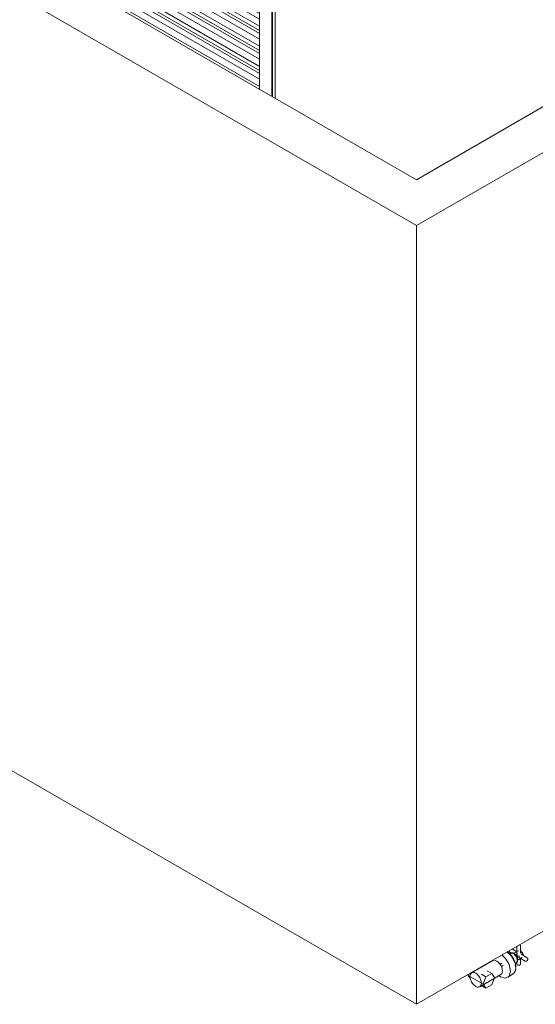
# Model space of a CAD drawing. Header units: metres. Extents: x -16.8 to 29.9, y -11.9 to 37.1.
# Tile 166 of 202: x -8.6 to -7.1, y 8.5 to 11.3. Entities that reach past the tile are written whole.
import ezdxf

# ---------------------------------------------------------------- set-up
doc = ezdxf.new("R2010")
doc.units = ezdxf.units.M
for name, color, linetype, lineweight in [('A-DOOR', 7, 'Continuous', 5), ('I-WALL', 7, 'Continuous', 5), ('P-PIPE', 7, 'Continuous', 5), ('P-SANR-FIXT', 7, 'Continuous', 5)]:
    doc.layers.add(name, color=color, linetype=linetype, lineweight=lineweight)

# ---------------------------------------------------------------- blocks, each defined once
blk = doc.blocks.new('Parede básica _ ALV_EST_PA4 - ___-1844851-EXPLODE')
at = {"layer": 'I-WALL'}
for p, q in [((-10.247, 12.4789), (-7.4751, 10.8786)), ((-7.4751, 10.7479), (-10.3601, 12.4136)), ((-7.4751, 10.7479), (-7.362, 10.8132)), ((-7.4751, 8.527), (-7.4751, 10.7479)), ((-10.2894, 10.1518), (-7.4751, 8.527)), ((-7.362, 8.5924), (-7.4751, 8.527))]:
    blk.add_line(p, q, dxfattribs=at)
blk = doc.blocks.new('Parede básica _ ALV_EST_PA1 - ___-1844905-EXPLODE')
at = {"layer": 'I-WALL'}
for p, q in [((-7.4751, 10.8786), (-5.6649, 11.9237)), ((-5.5517, 11.8584), (-7.362, 10.8132)), ((-7.362, 8.5924), (-5.5517, 9.6375))]:
    blk.add_line(p, q, dxfattribs=at)
blk = doc.blocks.new('PORTA DE GIRO L_59-EXPLODE0')
at = {"layer": 'A-DOOR'}
for p, q in [((-8.5145, 12.9811), (-8.5075, 12.9852)), ((-8.5145, 12.9811), (-8.5075, 12.9852)), ((-8.5145, 11.4786), (-8.5145, 12.9811)), ((-8.5075, 12.977), (-8.5145, 12.9811)), ((-8.5145, 12.977), (-8.5145, 12.9811)), ((-8.5145, 12.9811), (-7.8781, 12.6137)), ((-8.5145, 12.977), (-7.8781, 12.6095)), ((-8.5004, 12.9811), (-8.5075, 12.977)), ((-8.5075, 11.4746), (-8.5075, 12.977)), ((-8.4968, 12.9645), (-8.4968, 11.4684)), ((-7.8872, 12.6125), (-8.4968, 12.9645)), ((-8.4615, 12.9032), (-7.9225, 12.5921)), ((-8.4615, 11.448), (-8.4615, 12.9032)), ((-8.4466, 12.8765), (-8.4528, 12.8982)), ((-8.4536, 12.8602), (-8.4466, 12.8643)), ((-8.4466, 12.8643), (-8.4466, 12.8765)), ((-8.4466, 12.8765), (-7.9225, 12.574)), ((-8.4466, 12.8643), (-7.9225, 12.5617)), ((-8.4536, 12.8439), (-8.4536, 12.8602)), ((-8.4536, 12.8602), (-7.9225, 12.5536)), ((-8.4466, 12.8194), (-8.4536, 12.8439)), ((-8.4536, 12.8439), (-7.9225, 12.5372)), ((-8.4536, 12.803), (-8.4466, 12.8071)), ((-8.4466, 12.8071), (-8.4466, 12.8194)), ((-8.4466, 12.8194), (-7.9225, 12.5168)), ((-8.4466, 12.8071), (-7.9225, 12.5046)), ((-8.4536, 12.7867), (-8.4536, 12.803)), ((-8.4536, 12.803), (-7.9225, 12.4964)), ((-8.4466, 12.7622), (-8.4536, 12.7867)), ((-8.4536, 12.7867), (-7.9225, 12.4801)), ((-8.4536, 12.7459), (-8.4466, 12.75)), ((-8.4466, 12.75), (-8.4466, 12.7622)), ((-8.4466, 12.7622), (-7.9225, 12.4597)), ((-8.4466, 12.75), (-7.9225, 12.4474)), ((-8.4536, 12.7296), (-8.4536, 12.7459)), ((-8.4536, 12.7459), (-7.9225, 12.4392)), ((-8.4466, 12.7051), (-8.4536, 12.7296)), ((-8.4536, 12.7296), (-7.9225, 12.4229)), ((-8.4466, 12.6928), (-8.4466, 12.7051)), ((-8.4466, 12.7051), (-7.9225, 12.4025)), ((-8.4536, 12.6887), (-8.4466, 12.6928)), ((-8.4536, 12.6724), (-8.4536, 12.6887)), ((-8.4536, 12.6887), (-7.9225, 12.3821)), ((-8.4466, 12.6479), (-8.4536, 12.6724)), ((-8.4536, 12.6724), (-7.9225, 12.3658)), ((-8.4466, 12.6928), (-7.9225, 12.3903)), ((-8.4466, 12.6357), (-8.4466, 12.6479)), ((-8.4466, 12.6479), (-7.9225, 12.3454)), ((-8.4536, 12.6316), (-8.4466, 12.6357)), ((-8.4536, 12.6152), (-8.4536, 12.6316)), ((-8.4536, 12.6316), (-7.9225, 12.3249)), ((-8.4466, 12.5907), (-8.4536, 12.6152)), ((-8.4536, 12.6152), (-7.9225, 12.3086)), ((-8.4466, 12.6357), (-7.9225, 12.3331)), ((-7.8872, 11.1164), (-7.8872, 12.6125)), ((-7.8852, 12.6177), (-7.8781, 12.6218)), ((-7.8852, 11.1153), (-7.8852, 12.6177)), ((-7.8781, 12.6137), (-7.8852, 12.6177)), ((-7.8781, 11.1112), (-7.8781, 12.6137)), ((-7.8781, 12.6137), (-7.8781, 12.6095)), ((-8.4466, 12.5785), (-8.4466, 12.5907)), ((-8.4466, 12.5907), (-7.9225, 12.2882)), ((-7.9225, 12.5921), (-7.9225, 11.1369)), ((-8.4536, 12.5744), (-8.4466, 12.5785)), ((-8.4536, 12.5581), (-8.4536, 12.5744)), ((-8.4536, 12.5744), (-7.9225, 12.2678)), ((-8.4466, 12.5336), (-8.4536, 12.5581)), ((-8.4536, 12.5581), (-7.9225, 12.2515)), ((-8.4466, 12.5785), (-7.9225, 12.2759)), ((-8.4466, 12.5213), (-8.4466, 12.5336)), ((-8.4466, 12.5336), (-7.9225, 12.231)), ((-8.4536, 12.5173), (-8.4466, 12.5213)), ((-8.4536, 12.5009), (-8.4536, 12.5173)), ((-8.4536, 12.5173), (-7.9225, 12.2106)), ((-8.4466, 12.4764), (-8.4536, 12.5009)), ((-8.4536, 12.5009), (-7.9225, 12.1943)), ((-8.4466, 12.5213), (-7.9225, 12.2188)), ((-8.4466, 12.4642), (-8.4466, 12.4764)), ((-8.4466, 12.4764), (-7.9225, 12.1739)), ((-8.4536, 12.4601), (-8.4466, 12.4642)), ((-8.4536, 12.4438), (-8.4536, 12.4601)), ((-8.4536, 12.4601), (-7.9225, 12.1535)), ((-8.4466, 12.4193), (-8.4536, 12.4438)), ((-8.4536, 12.4438), (-7.9225, 12.1371)), ((-8.4466, 12.4642), (-7.9225, 12.1616)), ((-8.4466, 12.407), (-8.4466, 12.4193)), ((-8.4466, 12.4193), (-7.9225, 12.1167)), ((-8.4536, 12.403), (-8.4466, 12.407)), ((-8.4536, 12.3866), (-8.4536, 12.403)), ((-8.4536, 12.403), (-7.9225, 12.0963)), ((-8.4466, 12.3621), (-8.4536, 12.3866)), ((-8.4536, 12.3866), (-7.9225, 12.08)), ((-8.4466, 12.407), (-7.9225, 12.1045)), ((-8.4466, 12.3499), (-8.4466, 12.3621)), ((-8.4466, 12.3621), (-7.9225, 12.0596)), ((-8.4536, 12.3458), (-8.4466, 12.3499)), ((-8.4536, 12.3295), (-8.4536, 12.3458)), ((-8.4536, 12.3458), (-7.9225, 12.0392)), ((-8.4466, 12.305), (-8.4536, 12.3295)), ((-8.4536, 12.3295), (-7.9225, 12.0228)), ((-8.4466, 12.3499), (-7.9225, 12.0473)), ((-8.4466, 12.2927), (-8.4466, 12.305)), ((-8.4466, 12.305), (-7.9225, 12.0024)), ((-8.4536, 12.2886), (-8.4466, 12.2927)), ((-8.4536, 12.2723), (-8.4536, 12.2886)), ((-8.4536, 12.2886), (-7.9225, 11.982)), ((-8.4466, 12.2478), (-8.4536, 12.2723)), ((-8.4536, 12.2723), (-7.9225, 11.9657)), ((-8.4466, 12.2927), (-7.9225, 11.9902)), ((-8.4466, 12.2356), (-8.4466, 12.2478)), ((-8.4466, 12.2478), (-7.9225, 11.9453)), ((-8.4536, 12.2315), (-8.4466, 12.2356)), ((-8.4536, 12.2152), (-8.4536, 12.2315)), ((-8.4536, 12.2315), (-7.9225, 11.9249)), ((-8.4466, 12.2356), (-7.9225, 11.933)), ((-8.4466, 12.1907), (-8.4536, 12.2152)), ((-8.4536, 12.2152), (-7.9225, 11.9085)), ((-8.4466, 12.1784), (-8.4466, 12.1907)), ((-8.4466, 12.1907), (-7.9225, 11.8881)), ((-8.4536, 12.1743), (-8.4466, 12.1784)), ((-8.4536, 12.158), (-8.4536, 12.1743)), ((-8.4536, 12.1743), (-7.9225, 11.8677)), ((-8.4466, 12.1784), (-7.9225, 11.8759)), ((-8.4466, 12.1335), (-8.4536, 12.158)), ((-8.4536, 12.158), (-7.9225, 11.8514)), ((-8.4466, 12.1213), (-8.4466, 12.1335)), ((-8.4466, 12.1335), (-7.9225, 11.831)), ((-8.4536, 12.1172), (-8.4466, 12.1213)), ((-8.4536, 12.1009), (-8.4536, 12.1172)), ((-8.4536, 12.1172), (-7.9225, 11.8105)), ((-8.4466, 12.1213), (-7.9225, 11.8187)), ((-8.4466, 12.0764), (-8.4536, 12.1009)), ((-8.4536, 12.1009), (-7.9225, 11.7942)), ((-8.4466, 12.0641), (-8.4466, 12.0764)), ((-8.4466, 12.0764), (-7.9225, 11.7738)), ((-8.4536, 12.06), (-8.4466, 12.0641)), ((-8.4536, 12.0437), (-8.4536, 12.06)), ((-8.4536, 12.06), (-7.9236, 11.754)), ((-8.4466, 12.0641), (-7.9225, 11.7616)), ((-8.4466, 12.0192), (-8.4536, 12.0437)), ((-8.4536, 12.0437), (-7.9225, 11.7371)), ((-8.4536, 12.0029), (-8.4466, 12.007)), ((-8.4536, 11.9865), (-8.4536, 12.0029)), ((-8.4536, 12.0029), (-7.9225, 11.6962)), ((-8.4466, 12.007), (-8.4466, 12.0192)), ((-8.4466, 12.0192), (-7.9225, 11.7166)), ((-8.4466, 12.007), (-7.9225, 11.7044)), ((-8.4466, 11.962), (-8.4536, 11.9865)), ((-8.4536, 11.9865), (-7.9225, 11.6799)), ((-8.4536, 11.9457), (-8.4466, 11.9498)), ((-8.4536, 11.9294), (-8.4536, 11.9457)), ((-8.4536, 11.9457), (-7.9225, 11.6391)), ((-8.4466, 11.9498), (-8.4466, 11.962)), ((-8.4466, 11.962), (-7.9225, 11.6595)), ((-7.9225, 11.6472), (-8.4466, 11.9498)), ((-8.4466, 11.9049), (-8.4536, 11.9294)), ((-8.4536, 11.9294), (-7.9225, 11.6228)), ((-8.4536, 11.8886), (-8.4466, 11.8926)), ((-8.4536, 11.8722), (-8.4536, 11.8886)), ((-8.4536, 11.8886), (-7.9225, 11.5819)), ((-8.4466, 11.8926), (-8.4466, 11.9049)), ((-8.4466, 11.9049), (-7.9225, 11.6023)), ((-8.4466, 11.8926), (-7.9225, 11.5901)), ((-8.4466, 11.8477), (-8.4536, 11.8722)), ((-8.4536, 11.8722), (-7.9225, 11.5656)), ((-8.4536, 11.8314), (-8.4466, 11.8355)), ((-8.4536, 11.8151), (-8.4536, 11.8314)), ((-8.4536, 11.8314), (-7.9225, 11.5248)), ((-8.4466, 11.8355), (-8.4466, 11.8477)), ((-8.4466, 11.8477), (-7.9225, 11.5452)), ((-8.4466, 11.8355), (-7.9225, 11.5329)), ((-8.4466, 11.7906), (-8.4536, 11.8151)), ((-8.4536, 11.8151), (-7.9225, 11.5084)), ((-8.4536, 11.7743), (-8.4466, 11.7783)), ((-8.4536, 11.7579), (-8.4536, 11.7743)), ((-8.4536, 11.7743), (-7.9225, 11.4676)), ((-8.4466, 11.7783), (-8.4466, 11.7906)), ((-8.4466, 11.7906), (-7.9225, 11.488)), ((-8.4466, 11.7783), (-7.9225, 11.4758)), ((-8.4466, 11.7334), (-8.4536, 11.7579)), ((-8.4536, 11.7579), (-7.9225, 11.4513)), ((-8.4536, 11.7171), (-8.4466, 11.7212)), ((-8.4536, 11.7008), (-8.4536, 11.7171)), ((-8.4536, 11.7171), (-7.9225, 11.4105)), ((-8.4466, 11.7212), (-8.4466, 11.7334)), ((-8.4466, 11.7334), (-7.9225, 11.4309)), ((-8.4466, 11.7212), (-7.9225, 11.4186)), ((-8.4466, 11.6763), (-8.4536, 11.7008)), ((-8.4536, 11.7008), (-7.9225, 11.3941)), ((-8.4536, 11.6599), (-8.4466, 11.664)), ((-8.4536, 11.6436), (-8.4536, 11.6599)), ((-8.4536, 11.6599), (-7.9225, 11.3533)), ((-8.4466, 11.664), (-8.4466, 11.6763)), ((-8.4466, 11.6763), (-7.9225, 11.3737)), ((-8.4466, 11.664), (-7.9225, 11.3615)), ((-8.4466, 11.6191), (-8.4536, 11.6436)), ((-8.4536, 11.6436), (-7.9225, 11.337)), ((-8.4536, 11.6028), (-8.4466, 11.6069)), ((-8.4536, 11.5865), (-8.4536, 11.6028)), ((-8.4536, 11.6028), (-7.9225, 11.2962)), ((-8.4466, 11.6069), (-8.4466, 11.6191)), ((-8.4466, 11.6191), (-7.9225, 11.3166)), ((-8.4466, 11.6069), (-7.9225, 11.3043)), ((-8.4466, 11.562), (-8.4536, 11.5865)), ((-8.4536, 11.5865), (-7.9225, 11.2798)), ((-8.4536, 11.5456), (-8.4466, 11.5497)), ((-8.4536, 11.5293), (-8.4536, 11.5456)), ((-8.4536, 11.5456), (-7.9225, 11.239)), ((-8.4466, 11.5497), (-8.4466, 11.562)), ((-8.4466, 11.562), (-7.9225, 11.2594)), ((-8.4466, 11.5497), (-7.9225, 11.2472)), ((-8.4466, 11.5048), (-8.4536, 11.5293)), ((-8.4536, 11.5293), (-7.9225, 11.2227)), ((-8.4536, 11.4885), (-8.4466, 11.4926)), ((-8.4536, 11.4721), (-8.4536, 11.4885)), ((-8.4536, 11.4885), (-7.9225, 11.1818)), ((-8.4466, 11.4926), (-8.4466, 11.5048)), ((-8.4466, 11.5048), (-7.9225, 11.2023)), ((-8.4466, 11.4926), (-7.9225, 11.19)), ((-8.4466, 11.4477), (-8.4536, 11.4721)), ((-8.4536, 11.4721), (-7.9225, 11.1655)), ((-8.4466, 11.4394), (-8.4466, 11.4477)), ((-8.4466, 11.4477), (-7.9225, 11.1451))]:
    blk.add_line(p, q, dxfattribs=at)
blk = doc.blocks.new('PORTA DE GIRO L_65-EXPLODE0')
blk.add_blockref('PORTA DE GIRO L_59-EXPLODE0', (0, 0))
blk = doc.blocks.new('Parede básica _ ALV_EST_PA3 - ___-1993424-EXPLODE')
at = {"layer": 'I-WALL'}
for p, q in [((-8.4367, 13.4261), (-7.7013, 13.0015)), ((-7.7579, 12.9035), (-8.5499, 13.3607)), ((-8.5499, 13.3607), (-8.5499, 11.4991)), ((-8.5145, 11.4786), (-8.5145, 12.9892)), ((-8.5145, 12.9892), (-7.8781, 12.6218)), ((-7.8781, 12.6218), (-7.8781, 11.1112))]:
    blk.add_line(p, q, dxfattribs=at)
blk = doc.blocks.new('REGISTRO DE GAVETA COM CANOPLA CROMADA - 4900_C37_GD_Cromado CR10_1 1_2_-V339-EXPLODE')
at = {"layer": 'P-SANR-FIXT'}
for p, q in [((-7.1887, 8.6771), (-7.202, 8.6848)), ((-7.1839, 8.68), (-7.1938, 8.6743)), ((-7.1888, 8.6923), (-7.1888, 8.6732)), ((-7.1781, 8.6796), (-7.1779, 8.6795)), ((-7.1778, 8.6732), (-7.1778, 8.693)), ((-7.172, 8.6718), (-7.177, 8.678)), ((-7.2061, 8.6733), (-7.2112, 8.6709)), ((-7.208, 8.6755), (-7.2032, 8.6727)), ((-7.2065, 8.6731), (-7.1987, 8.6725)), ((-7.1921, 8.6697), (-7.1946, 8.6683)), ((-7.1928, 8.6691), (-7.189, 8.6694)), ((-7.1888, 8.651), (-7.1888, 8.6423)), ((-7.1828, 8.6553), (-7.1729, 8.661)), ((-7.1819, 8.6652), (-7.1819, 8.6607)), ((-7.1813, 8.6601), (-7.1642, 8.6502)), ((-7.1778, 8.6423), (-7.1778, 8.6583)), ((-7.1587, 8.6597), (-7.1758, 8.6696)), ((-7.1926, 8.6342), (-7.193, 8.6398)), ((-7.1929, 8.643), (-7.1898, 8.6452)), ((-7.2347, 8.6054), (-7.2392, 8.6085)), ((-7.2137, 8.604), (-7.1993, 8.614))]:
    blk.add_line(p, q, dxfattribs=at)
for points in [[(-7.208, 8.6755, 0), (-7.2082, 8.6757, 0), (-7.2084, 8.6758, 0), (-7.2086, 8.6759, 0), (-7.2087, 8.6761, 0), (-7.2089, 8.6762, 0), (-7.209, 8.6764, 0), (-7.2091, 8.6766, 0), (-7.2092, 8.6767, 0), (-7.2093, 8.6769, 0), (-7.2094, 8.6771, 0), (-7.2095, 8.6773, 0), (-7.2095, 8.6775, 0), (-7.2096, 8.6776, 0), (-7.2096, 8.6778, 0), (-7.2097, 8.678, 0), (-7.2097, 8.6782, 0), (-7.2097, 8.6784, 0), (-7.2097, 8.6786, 0), (-7.2097, 8.6788, 0), (-7.2097, 8.6789, 0), (-7.2097, 8.6791, 0), (-7.2097, 8.6793, 0), (-7.2097, 8.6795, 0), (-7.2097, 8.6797, 0), (-7.2097, 8.6798, 0), (-7.2096, 8.68, 0), (-7.2096, 8.6802, 0), (-7.2095, 8.6804, 0)], [(-7.1778, 8.693, 0), (-7.1779, 8.6932, 0), (-7.1779, 8.6934, 0), (-7.1779, 8.6936, 0), (-7.178, 8.6938, 0), (-7.178, 8.694, 0), (-7.1781, 8.6942, 0), (-7.1782, 8.6944, 0), (-7.1783, 8.6946, 0), (-7.1784, 8.6948, 0), (-7.1785, 8.6949, 0), (-7.1786, 8.6951, 0), (-7.1788, 8.6952, 0), (-7.1789, 8.6954, 0), (-7.179, 8.6955, 0), (-7.1792, 8.6956, 0), (-7.1793, 8.6957, 0), (-7.1795, 8.6959, 0), (-7.1796, 8.696, 0), (-7.1798, 8.6961, 0), (-7.1799, 8.6962, 0), (-7.1801, 8.6962, 0), (-7.1802, 8.6963, 0), (-7.1804, 8.6964, 0), (-7.1806, 8.6965, 0), (-7.1808, 8.6965, 0), (-7.1809, 8.6966, 0), (-7.1811, 8.6967, 0), (-7.1813, 8.6967, 0)], [(-7.1703, 8.6662, 0), (-7.1703, 8.6666, 0), (-7.1703, 8.6669, 0), (-7.1704, 8.6673, 0), (-7.1704, 8.6677, 0), (-7.1704, 8.668, 0), (-7.1705, 8.6684, 0), (-7.1706, 8.6688, 0), (-7.1707, 8.6692, 0), (-7.1707, 8.6696, 0), (-7.1708, 8.67, 0), (-7.171, 8.6704, 0), (-7.1711, 8.6707, 0), (-7.1712, 8.6711, 0), (-7.1714, 8.6715, 0), (-7.1715, 8.6719, 0), (-7.1717, 8.6723, 0), (-7.1719, 8.6727, 0), (-7.1721, 8.673, 0), (-7.1723, 8.6734, 0), (-7.1725, 8.6738, 0), (-7.1727, 8.6742, 0), (-7.1729, 8.6745, 0), (-7.1731, 8.6749, 0), (-7.1734, 8.6752, 0), (-7.1736, 8.6756, 0), (-7.1739, 8.6759, 0), (-7.1741, 8.6762, 0), (-7.1744, 8.6765, 0), (-7.1747, 8.6768, 0), (-7.1749, 8.6771, 0), (-7.1752, 8.6774, 0), (-7.1755, 8.6777, 0), (-7.1758, 8.678, 0), (-7.1761, 8.6782, 0), (-7.1764, 8.6785, 0), (-7.1767, 8.6787, 0), (-7.177, 8.679, 0), (-7.1773, 8.6792, 0), (-7.1776, 8.6794, 0), (-7.1779, 8.6795, 0)], [(-7.2311, 8.6683, 0), (-7.2205, 8.6581, 0), (-7.2102, 8.6402, 0), (-7.2064, 8.6217, 0), (-7.2102, 8.6075, 0), (-7.2205, 8.6016, 0), (-7.2347, 8.6054, 0)], [(-7.1943, 8.6456, 0), (-7.1958, 8.6501, 0), (-7.2047, 8.6656, 0), (-7.2167, 8.6763, 0)], [(-7.1993, 8.614, 0), (-7.1985, 8.6147, 0), (-7.1977, 8.6154, 0), (-7.1969, 8.6161, 0), (-7.1962, 8.6169, 0), (-7.1955, 8.6178, 0), (-7.1949, 8.6187, 0), (-7.1943, 8.6196, 0), (-7.1938, 8.6206, 0), (-7.1933, 8.6216, 0), (-7.1929, 8.6227, 0), (-7.1926, 8.6238, 0), (-7.1922, 8.6249, 0), (-7.192, 8.626, 0), (-7.1917, 8.6272, 0), (-7.1916, 8.6284, 0), (-7.1914, 8.6296, 0), (-7.1914, 8.6308, 0), (-7.1913, 8.632, 0), (-7.1913, 8.6333, 0), (-7.1914, 8.6346, 0), (-7.1915, 8.6359, 0), (-7.1916, 8.6372, 0), (-7.1918, 8.6385, 0), (-7.192, 8.6399, 0), (-7.1922, 8.6412, 0), (-7.1925, 8.6425, 0), (-7.1929, 8.6439, 0), (-7.1933, 8.6452, 0), (-7.1937, 8.6466, 0), (-7.1941, 8.648, 0), (-7.1946, 8.6493, 0), (-7.1951, 8.6507, 0), (-7.1957, 8.652, 0), (-7.1963, 8.6533, 0), (-7.1969, 8.6547, 0), (-7.1976, 8.656, 0), (-7.1983, 8.6573, 0), (-7.199, 8.6586, 0), (-7.1997, 8.6598, 0), (-7.2005, 8.6611, 0), (-7.2013, 8.6623, 0), (-7.2021, 8.6635, 0), (-7.203, 8.6647, 0), (-7.2039, 8.6659, 0), (-7.2048, 8.667, 0), (-7.2057, 8.6681, 0), (-7.2067, 8.6692, 0), (-7.2076, 8.6702, 0), (-7.2086, 8.6712, 0), (-7.2096, 8.6722, 0), (-7.2106, 8.6731, 0), (-7.2117, 8.674, 0), (-7.2127, 8.6749, 0), (-7.2138, 8.6757, 0), (-7.2148, 8.6764, 0), (-7.2159, 8.6772, 0)], [(-7.2059, 8.6733, 0), (-7.2054, 8.6735, 0), (-7.2049, 8.6737, 0), (-7.2043, 8.6738, 0), (-7.2038, 8.6739, 0), (-7.2032, 8.674, 0), (-7.2027, 8.674, 0), (-7.2022, 8.674, 0), (-7.2016, 8.674, 0), (-7.2011, 8.6739, 0), (-7.2006, 8.6738, 0), (-7.2, 8.6737, 0), (-7.1995, 8.6736, 0), (-7.199, 8.6734, 0), (-7.1985, 8.6732, 0), (-7.198, 8.673, 0), (-7.1975, 8.6728, 0), (-7.1971, 8.6726, 0), (-7.1966, 8.6723, 0)], [(-7.1983, 8.6723, 0), (-7.1902, 8.6637, 0), (-7.1868, 8.6524, 0), (-7.1902, 8.6449, 0), (-7.1933, 8.6442, 0)], [(-7.1897, 8.6453, 0), (-7.1893, 8.6456, 0), (-7.1888, 8.646, 0), (-7.1885, 8.6464, 0), (-7.1881, 8.6468, 0), (-7.1878, 8.6472, 0), (-7.1875, 8.6477, 0), (-7.1872, 8.6482, 0), (-7.187, 8.6486, 0), (-7.1868, 8.6491, 0), (-7.1866, 8.6496, 0), (-7.1864, 8.6501, 0), (-7.1863, 8.6507, 0), (-7.1862, 8.6512, 0), (-7.1861, 8.6517, 0), (-7.186, 8.6522, 0), (-7.186, 8.6528, 0), (-7.1859, 8.6533, 0), (-7.1859, 8.6538, 0), (-7.1859, 8.6544, 0), (-7.186, 8.6549, 0), (-7.186, 8.6555, 0), (-7.1861, 8.656, 0), (-7.1861, 8.6566, 0), (-7.1862, 8.6571, 0), (-7.1864, 8.6576, 0), (-7.1865, 8.6582, 0), (-7.1866, 8.6587, 0), (-7.1868, 8.6593, 0), (-7.187, 8.6598, 0), (-7.1871, 8.6604, 0), (-7.1873, 8.6609, 0), (-7.1876, 8.6614, 0), (-7.1878, 8.662, 0), (-7.188, 8.6625, 0), (-7.1883, 8.663, 0), (-7.1885, 8.6635, 0), (-7.1888, 8.6641, 0), (-7.1891, 8.6646, 0), (-7.1894, 8.6651, 0), (-7.1897, 8.6656, 0), (-7.19, 8.666, 0), (-7.1904, 8.6665, 0), (-7.1907, 8.667, 0), (-7.1911, 8.6674, 0), (-7.1914, 8.6679, 0), (-7.1918, 8.6683, 0), (-7.1922, 8.6687, 0), (-7.1926, 8.6691, 0), (-7.193, 8.6695, 0), (-7.1934, 8.6699, 0), (-7.1938, 8.6703, 0), (-7.1942, 8.6707, 0), (-7.1947, 8.671, 0), (-7.1951, 8.6713, 0), (-7.1956, 8.6717, 0), (-7.196, 8.672, 0), (-7.1965, 8.6722, 0), (-7.1966, 8.6723, 0)], [(-7.1938, 8.6743, 0), (-7.194, 8.6742, 0), (-7.1943, 8.674, 0), (-7.1945, 8.6738, 0), (-7.1947, 8.6736, 0), (-7.1949, 8.6734, 0), (-7.1951, 8.6731, 0), (-7.1953, 8.6729, 0), (-7.1955, 8.6726, 0), (-7.1956, 8.6723, 0), (-7.1958, 8.672, 0), (-7.1959, 8.6717, 0)], [(-7.1958, 8.6704, 0), (-7.1897, 8.664, 0), (-7.1872, 8.6555, 0)], [(-7.1955, 8.6708, 0), (-7.1951, 8.6707, 0), (-7.1948, 8.6705, 0), (-7.1945, 8.6704, 0), (-7.1942, 8.6702, 0), (-7.194, 8.6701, 0)], [(-7.1868, 8.655, 0), (-7.1867, 8.6553, 0), (-7.1867, 8.6557, 0), (-7.1866, 8.656, 0), (-7.1866, 8.6564, 0), (-7.1866, 8.6567, 0), (-7.1866, 8.6571, 0), (-7.1866, 8.6574, 0), (-7.1866, 8.6578, 0), (-7.1866, 8.6582, 0), (-7.1866, 8.6585, 0), (-7.1867, 8.6589, 0), (-7.1867, 8.6593, 0), (-7.1868, 8.6597, 0), (-7.1869, 8.6601, 0), (-7.187, 8.6604, 0), (-7.1871, 8.6608, 0), (-7.1872, 8.6612, 0), (-7.1874, 8.6616, 0), (-7.1875, 8.662, 0), (-7.1876, 8.6624, 0), (-7.1878, 8.6627, 0), (-7.188, 8.6631, 0), (-7.1882, 8.6635, 0), (-7.1883, 8.6638, 0), (-7.1885, 8.6642, 0), (-7.1887, 8.6646, 0), (-7.189, 8.6649, 0), (-7.1892, 8.6653, 0), (-7.1894, 8.6656, 0), (-7.1896, 8.666, 0), (-7.1899, 8.6663, 0), (-7.1901, 8.6666, 0), (-7.1904, 8.6669, 0), (-7.1906, 8.6673, 0), (-7.1909, 8.6676, 0), (-7.1912, 8.6678, 0), (-7.1915, 8.6681, 0), (-7.1918, 8.6684, 0), (-7.192, 8.6687, 0), (-7.1923, 8.6689, 0), (-7.1926, 8.6692, 0), (-7.1929, 8.6694, 0), (-7.1932, 8.6696, 0), (-7.1935, 8.6698, 0), (-7.1939, 8.67, 0), (-7.194, 8.6701, 0)], [(-7.189, 8.6694, 0), (-7.1852, 8.6647, 0), (-7.1852, 8.6597, 0)], [(-7.1888, 8.6731, 0), (-7.1887, 8.6724, 0), (-7.1862, 8.6706, 0)], [(-7.1828, 8.6553, 0), (-7.1831, 8.6551, 0), (-7.1833, 8.655, 0), (-7.1836, 8.6549, 0), (-7.1839, 8.6548, 0), (-7.1842, 8.6547, 0), (-7.1845, 8.6547, 0), (-7.1848, 8.6547, 0), (-7.1851, 8.6547, 0), (-7.1854, 8.6547, 0), (-7.1857, 8.6547, 0), (-7.1861, 8.6547, 0), (-7.1864, 8.6548, 0), (-7.1867, 8.6549, 0)], [(-7.1642, 8.6502, 0), (-7.164, 8.6501, 0), (-7.1638, 8.65, 0), (-7.1636, 8.65, 0), (-7.1634, 8.6499, 0), (-7.1632, 8.6498, 0), (-7.1629, 8.6498, 0), (-7.1627, 8.6498, 0), (-7.1625, 8.6498, 0), (-7.1623, 8.6498, 0), (-7.1621, 8.6498, 0), (-7.1619, 8.6498, 0), (-7.1617, 8.6499, 0), (-7.1616, 8.6499, 0), (-7.1614, 8.65, 0), (-7.1612, 8.65, 0), (-7.161, 8.6501, 0), (-7.1609, 8.6502, 0), (-7.1607, 8.6502, 0), (-7.1605, 8.6503, 0), (-7.1604, 8.6504, 0)], [(-7.1587, 8.6597, 0), (-7.1585, 8.6596, 0), (-7.1583, 8.6595, 0), (-7.1581, 8.6594, 0), (-7.158, 8.6592, 0), (-7.1578, 8.6591, 0), (-7.1577, 8.6589, 0), (-7.1576, 8.6587, 0), (-7.1575, 8.6585, 0), (-7.1574, 8.6584, 0), (-7.1573, 8.6582, 0), (-7.1572, 8.658, 0), (-7.1572, 8.6578, 0), (-7.1571, 8.6576, 0), (-7.1571, 8.6575, 0), (-7.157, 8.6573, 0), (-7.157, 8.6571, 0), (-7.157, 8.6569, 0), (-7.157, 8.6567, 0), (-7.1569, 8.6565, 0), (-7.1569, 8.6563, 0), (-7.1569, 8.6562, 0), (-7.157, 8.656, 0), (-7.157, 8.6558, 0), (-7.157, 8.6556, 0), (-7.157, 8.6554, 0), (-7.1571, 8.6553, 0), (-7.1571, 8.6551, 0), (-7.1571, 8.6549, 0), (-7.1572, 8.6547, 0), (-7.1572, 8.6545, 0), (-7.1573, 8.6544, 0), (-7.1574, 8.6542, 0), (-7.1574, 8.654, 0), (-7.1575, 8.6539, 0), (-7.1576, 8.6537, 0), (-7.1577, 8.6535, 0), (-7.1577, 8.6533, 0), (-7.1578, 8.6532, 0), (-7.1579, 8.653, 0), (-7.158, 8.6529, 0), (-7.1581, 8.6527, 0), (-7.1582, 8.6525, 0), (-7.1583, 8.6524, 0), (-7.1584, 8.6522, 0), (-7.1585, 8.6521, 0), (-7.1586, 8.6519, 0), (-7.1588, 8.6518, 0), (-7.1589, 8.6517, 0), (-7.159, 8.6515, 0), (-7.1591, 8.6514, 0), (-7.1593, 8.6513, 0), (-7.1594, 8.6511, 0), (-7.1595, 8.651, 0), (-7.1597, 8.6509, 0), (-7.1598, 8.6508, 0), (-7.16, 8.6507, 0), (-7.1601, 8.6506, 0), (-7.1603, 8.6505, 0), (-7.1604, 8.6504, 0)], [(-7.1888, 8.6423, 0), (-7.1888, 8.6421, 0), (-7.1888, 8.6419, 0), (-7.1888, 8.6417, 0), (-7.1887, 8.6415, 0), (-7.1887, 8.6413, 0), (-7.1886, 8.6411, 0), (-7.1885, 8.6409, 0), (-7.1884, 8.6407, 0), (-7.1883, 8.6405, 0), (-7.1882, 8.6404, 0), (-7.1881, 8.6402, 0), (-7.1879, 8.6401, 0), (-7.1878, 8.6399, 0), (-7.1877, 8.6398, 0), (-7.1875, 8.6397, 0), (-7.1874, 8.6395, 0), (-7.1872, 8.6394, 0), (-7.1871, 8.6393, 0), (-7.1869, 8.6392, 0), (-7.1868, 8.6391, 0), (-7.1866, 8.639, 0), (-7.1864, 8.639, 0), (-7.1863, 8.6389, 0), (-7.1861, 8.6388, 0), (-7.1859, 8.6387, 0), (-7.1858, 8.6387, 0), (-7.1856, 8.6386, 0), (-7.1854, 8.6386, 0), (-7.1852, 8.6385, 0), (-7.1851, 8.6385, 0), (-7.1849, 8.6385, 0), (-7.1847, 8.6384, 0), (-7.1845, 8.6384, 0), (-7.1843, 8.6384, 0), (-7.1841, 8.6383, 0), (-7.184, 8.6383, 0), (-7.1838, 8.6383, 0), (-7.1836, 8.6383, 0), (-7.1834, 8.6383, 0), (-7.1832, 8.6383, 0), (-7.183, 8.6383, 0), (-7.1828, 8.6383, 0), (-7.1827, 8.6383, 0), (-7.1825, 8.6384, 0), (-7.1823, 8.6384, 0), (-7.1821, 8.6384, 0), (-7.1819, 8.6384, 0), (-7.1817, 8.6385, 0), (-7.1816, 8.6385, 0), (-7.1814, 8.6386, 0), (-7.1812, 8.6386, 0), (-7.181, 8.6387, 0), (-7.1808, 8.6387, 0), (-7.1807, 8.6388, 0), (-7.1805, 8.6388, 0), (-7.1803, 8.6389, 0), (-7.1802, 8.639, 0), (-7.18, 8.6391, 0), (-7.1799, 8.6392, 0)], [(-7.1778, 8.6423, 0), (-7.1779, 8.6421, 0), (-7.1779, 8.6419, 0), (-7.1779, 8.6417, 0), (-7.178, 8.6415, 0), (-7.178, 8.6413, 0), (-7.1781, 8.6411, 0), (-7.1782, 8.6409, 0), (-7.1783, 8.6407, 0), (-7.1784, 8.6405, 0), (-7.1785, 8.6404, 0), (-7.1786, 8.6402, 0), (-7.1788, 8.6401, 0), (-7.1789, 8.6399, 0), (-7.179, 8.6398, 0), (-7.1792, 8.6397, 0), (-7.1793, 8.6395, 0), (-7.1795, 8.6394, 0), (-7.1796, 8.6393, 0), (-7.1798, 8.6392, 0), (-7.1799, 8.6392, 0)]]:
    blk.add_polyline3d(points, dxfattribs=at)
blk = doc.blocks.new('Deca_Base de Registro de Gaveta_4509 - 4509_502 - DN 40 _1 1_2__-V340-EXPLODE')
at = {"layer": 'P-PIPE'}
for p, q in [((-7.2572, 8.6516), (-7.3173, 8.6168)), ((-7.2601, 8.6151), (-7.2733, 8.6227)), ((-7.2316, 8.6444), (-7.2364, 8.6416)), ((-7.2324, 8.6347), (-7.2276, 8.6375)), ((-7.3271, 8.6092), (-7.3254, 8.6135)), ((-7.3204, 8.5996), (-7.3271, 8.6092)), ((-7.2896, 8.5875), (-7.3271, 8.6092)), ((-7.2943, 8.577), (-7.2342, 8.6117)), ((-7.2896, 8.6133), (-7.2765, 8.6057)), ((-7.2765, 8.6057), (-7.2846, 8.5847)), ((-7.2601, 8.6151), (-7.2765, 8.6057)), ((-7.252, 8.6035), (-7.2601, 8.6151)), ((-7.2601, 8.5825), (-7.252, 8.6035)), ((-7.2765, 8.5731), (-7.2897, 8.5807)), ((-7.2846, 8.5847), (-7.2884, 8.5868)), ((-7.2846, 8.5847), (-7.2765, 8.5731)), ((-7.2765, 8.5731), (-7.2601, 8.5825))]:
    blk.add_line(p, q, dxfattribs=at)
for points in [[(-7.2572, 8.6516, 0), (-7.2538, 8.6526, 0), (-7.2499, 8.6522, 0), (-7.2457, 8.6504, 0), (-7.2415, 8.6474, 0), (-7.2375, 8.6432, 0), (-7.2342, 8.6383, 0), (-7.2316, 8.6329, 0), (-7.23, 8.6274, 0), (-7.2294, 8.6223, 0)], [(-7.2294, 8.6223, 0), (-7.23, 8.6177, 0), (-7.2316, 8.6141, 0), (-7.2342, 8.6117, 0)], [(-7.2896, 8.5875, 0), (-7.2901, 8.5927, 0), (-7.2918, 8.5982, 0), (-7.2943, 8.6036, 0), (-7.2977, 8.6085, 0), (-7.3016, 8.6126, 0), (-7.3058, 8.6157, 0), (-7.3101, 8.6175, 0), (-7.314, 8.6179, 0), (-7.3173, 8.6168, 0), (-7.3199, 8.6144, 0), (-7.3216, 8.6108, 0), (-7.3221, 8.6063, 0)], [(-7.3221, 8.6063, 0), (-7.3216, 8.6011, 0), (-7.3199, 8.5957, 0), (-7.3173, 8.5903, 0), (-7.314, 8.5853, 0), (-7.3101, 8.5812, 0), (-7.3058, 8.5781, 0), (-7.3016, 8.5763, 0), (-7.2977, 8.576, 0), (-7.2943, 8.577, 0), (-7.2918, 8.5794, 0), (-7.2901, 8.583, 0), (-7.2896, 8.5875, 0)]]:
    blk.add_polyline3d(points, dxfattribs=at)

msp = doc.modelspace()

# ---------------------------------------------------------------- block references
at = {"layer": 'A-DOOR'}
msp.add_blockref('PORTA DE GIRO L_65-EXPLODE0', (0, 0), dxfattribs=at)
at = {"layer": 'I-WALL'}
for name in ['Parede básica _ ALV_EST_PA3 - ___-1993424-EXPLODE', 'Parede básica _ ALV_EST_PA4 - ___-1844851-EXPLODE', 'Parede básica _ ALV_EST_PA1 - ___-1844905-EXPLODE']:
    msp.add_blockref(name, (0, 0), dxfattribs=at)
at = {"layer": 'P-PIPE'}
msp.add_blockref('Deca_Base de Registro de Gaveta_4509 - 4509_502 - DN 40 _1 1_2__-V340-EXPLODE', (0, 0), dxfattribs=at)
at = {"layer": 'P-SANR-FIXT'}
msp.add_blockref('REGISTRO DE GAVETA COM CANOPLA CROMADA - 4900_C37_GD_Cromado CR10_1 1_2_-V339-EXPLODE', (0, 0), dxfattribs=at)

doc.saveas('drawing.dxf')
